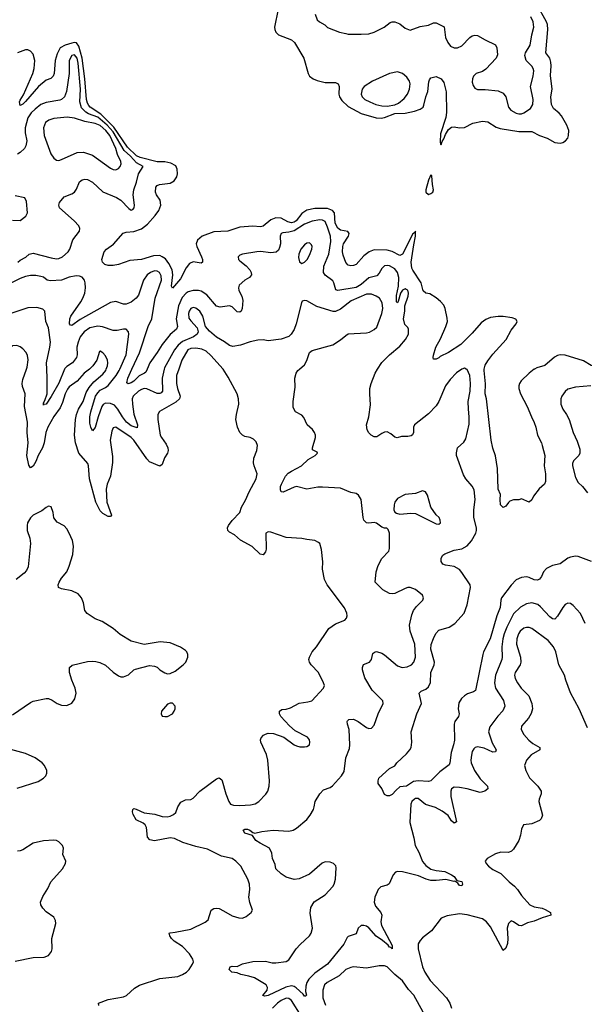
# Model space of a CAD drawing. Header units: inches. Extents: x 2134017 to 2292458, y 756222 to 916513.
# Tile 202 of 256: x 2182286 to 2186657, y 865080 to 872707. Entities that reach past the tile are written whole.
import ezdxf

# ---------------------------------------------------------------- set-up
doc = ezdxf.new("R2010")
doc.units = ezdxf.units.IN
doc.header["$MEASUREMENT"] = 0
doc.layers.add('C1886', color=7, linetype='Continuous')
doc.layers.add('C1887', color=7, linetype='Continuous')

msp = doc.modelspace()

# ---------------------------------------------------------------- linework, layer by layer
at = {"layer": 'C1886', "color": 5}
for points, elevation in [([(2182825.4, 870000), (2182785.8, 869970), (2182731.9, 869908.1), (2182670, 869862.9), (2182655.4, 869844.6), (2182638.3, 869810), (2182617.7, 869742.3), (2182599.5, 869700.5), (2182550, 869632.7), (2182504.2, 869550), (2182489.1, 869510), (2182475.2, 869430), (2182461.7, 869390), (2182427.9, 869332.1), (2182410, 869285.3), (2182390, 869248.7), (2182370, 869234.7), (2182356.6, 869256.6), (2182342.1, 869330), (2182351.5, 869430), (2182343.4, 869510), (2182346.1, 869590), (2182322.4, 869710), (2182327.1, 869810), (2182306.6, 869866.6), (2182303.9, 869890), (2182310, 869920.7), (2182338.4, 870000)], 280), ([(2182633.2, 870000), (2182590, 869892.5), (2182530, 869787.1), (2182490, 869729.8), (2182473.3, 869726.7), (2182470, 869721.2), (2182470, 869738.8), (2182481.4, 869758.6), (2182498.5, 869810), (2182499.9, 869930), (2182495.5, 870000)], 260), ([(2183517.3, 870000), (2183500.7, 869950), (2183499.6, 869890), (2183507.3, 869850), (2183527.8, 869790), (2183522.9, 869770), (2183496.1, 869743.9), (2183369.1, 869670.9), (2183355.8, 869650), (2183354.3, 869610), (2183373.4, 869490), (2183382.8, 869470), (2183419.7, 869419.7), (2183433, 869390), (2183435.8, 869370), (2183431.1, 869350), (2183407.3, 869312.7), (2183390, 869260.5), (2183370, 869249.8), (2183290, 869282.8), (2183270, 869304.3), (2183170, 869449.2), (2183150, 869469.9), (2183030, 869549.7), (2183010, 869545.6), (2182999.8, 869520.2), (2182987.2, 869450), (2183004.1, 869324.1), (2183004.1, 869275.9), (2182989.1, 869170), (2182962.9, 869110), (2182955, 869070), (2182961, 868970), (2182996.5, 868870), (2182990, 868858), (2182970, 868858.9), (2182930, 868881.5), (2182910, 868902.3), (2182874.5, 868970), (2182826.4, 869150), (2182819.1, 869250), (2182813.2, 869270), (2182744.6, 869350), (2182716.9, 869430), (2182710.9, 869489.1), (2182716.9, 869610), (2182725, 869650), (2182741.9, 869690), (2182776.9, 869750), (2182800.5, 869819.5), (2182822.7, 869857.3), (2182858.9, 869901.1), (2182930, 869960.9), (2182953.4, 869990), (2182956.7, 870000)], 280), ([(2183404.3, 870000), (2183390.1, 869930), (2183391, 869830), (2183382, 869818), (2183370, 869810.8), (2183350, 869811.9), (2183270, 869846.5), (2183250, 869849.2), (2183230, 869843.7), (2183206.5, 869830), (2183165.1, 869790), (2183157.3, 869770), (2183158.5, 869730), (2183170.6, 869650.6), (2183198.4, 869570), (2183194.2, 869545.8), (2183150, 869562.1), (2183113.7, 869590), (2183082.2, 869630), (2183046.3, 869690), (2183019.9, 869719.9), (2182990, 869734.1), (2182950, 869736.9), (2182933.1, 869726.9), (2182922.3, 869710), (2182892.4, 869630), (2182870, 869549.3), (2182850, 869522.7), (2182837.4, 869550), (2182830, 869582), (2182828.5, 869630), (2182835.9, 869670), (2182872.6, 869790), (2182890, 869817), (2182910, 869836.3), (2182950, 869856.8), (2182970, 869873.4), (2183032.9, 869950), (2183056.7, 869990), (2183061.3, 870000)], 260), ([(2182898, 865070), (2182897.2, 865090), (2182970, 865117.1), (2183090, 865137.4), (2183111.6, 865148.4), (2183175.7, 865204.3), (2183212.3, 865227.7), (2183370, 865280.2), (2183510, 865295), (2183546, 865310), (2183577.3, 865330), (2183598, 865350), (2183624.7, 865390), (2183631.5, 865410), (2183627.3, 865430), (2183599.6, 865470), (2183546.8, 865526.8), (2183482.9, 865570), (2183462, 865590), (2183449.4, 865610), (2183444, 865630), (2183450, 865634.8), (2183490, 865638.4), (2183610, 865663.2), (2183723.1, 865716.9), (2183745.3, 865734.7), (2183769.6, 865810), (2183790, 865822.4), (2183810, 865824.9), (2183830, 865821.1), (2183865.1, 865805.1), (2183930, 865764.4), (2183982, 865750), (2184010, 865748.4), (2184039.3, 865760.7), (2184077.2, 865790), (2184089.4, 865810), (2184068.5, 865868.5), (2184059.7, 865910), (2184067.7, 865970), (2184066.4, 866010), (2184052.8, 866050), (2183997.2, 866150), (2183960.5, 866190), (2183930, 866208.5), (2183848, 866228), (2183740.7, 866280.7), (2183650, 866301.5), (2183550, 866334.6), (2183484.8, 866364.8), (2183450, 866368.4), (2183330, 866345.9), (2183293.7, 866353.7), (2183275.5, 866375.5), (2183267.7, 866450), (2183257.8, 866470), (2183242.5, 866482.5), (2183188.9, 866510), (2183164.8, 866550), (2183159.7, 866570), (2183162, 866590), (2183170, 866595.8), (2183188.2, 866591.8), (2183250, 866563.5), (2183332.2, 866552.2), (2183390, 866535), (2183427.5, 866532.5), (2183450, 866538.3), (2183476, 866550), (2183493.9, 866566.1), (2183509.7, 866610.3), (2183533.8, 866646.2), (2183570, 866664), (2183610, 866667.3), (2183630, 866676), (2183680.9, 866730), (2183810, 866826), (2183830, 866834.8), (2183850, 866818.8), (2183854, 866810), (2183882, 866710), (2183904.4, 866650), (2183918, 866630), (2183942, 866622), (2183990, 866619), (2184074.1, 866625.9), (2184110, 866633.7), (2184136.2, 866650), (2184192.1, 866707.9), (2184206, 866730), (2184218, 866770), (2184220.8, 866810), (2184208, 866970), (2184195.8, 867015.8), (2184154, 867110), (2184149.4, 867130), (2184155.5, 867144.5), (2184174.8, 867165.2), (2184190, 867173.4), (2184210, 867179.3), (2184250, 867177.6), (2184330.4, 867150.4), (2184410, 867090.5), (2184430, 867081.3), (2184455.1, 867075.1), (2184490, 867074), (2184510, 867077.1), (2184529.3, 867090), (2184532.8, 867110), (2184529.6, 867130), (2184514.5, 867150), (2184419.3, 867199.3), (2184375.9, 867235.9), (2184308.2, 867310), (2184298.7, 867330), (2184298, 867350), (2184315.6, 867364.4), (2184350, 867366.9), (2184382.8, 867377.2), (2184450, 867412.9), (2184517.8, 867422.2), (2184548.5, 867431.5), (2184638, 867530), (2184645.1, 867550), (2184638.4, 867570), (2184598.4, 867650), (2184542.4, 867710), (2184529.6, 867730), (2184525.6, 867750), (2184529.6, 867770), (2184549.6, 867810), (2184583.6, 867850), (2184680.5, 867990), (2184730, 868028.2), (2184803.9, 868056.1), (2184817, 868070), (2184820.7, 868090), (2184819.6, 868110), (2184800.5, 868150), (2184667.6, 868330), (2184645.6, 868370), (2184629.6, 868450), (2184632.8, 868507.2), (2184622.5, 868602.5), (2184610, 868649), (2184598.3, 868658.3), (2184570, 868672.3), (2184510, 868679.5), (2184469.5, 868689.5), (2184350, 868697), (2184230, 868738.4), (2184210, 868740.9), (2184190.6, 868729.4), (2184194.1, 868605.9), (2184190, 868585.2), (2184170, 868562), (2184147, 868567), (2184086.1, 868626.1), (2183994.5, 868674.5), (2183950, 868716.3), (2183910, 868738), (2183898, 868750), (2183894, 868770), (2183901.6, 868790), (2183930, 868828), (2183989.6, 868890), (2184004.2, 868930), (2184035.4, 868984.6), (2184061.4, 869050), (2184116.9, 869150), (2184124.2, 869190), (2184100.7, 869250), (2184095.6, 869275.6), (2184098, 869310), (2184122.7, 869370), (2184126, 869410), (2184115.9, 869435.9), (2184096.8, 869456.8), (2184070, 869469.7), (2184030, 869478.7), (2184010, 869489.6), (2183989.7, 869510), (2183971.8, 869551.8), (2183960.3, 869610), (2183963.5, 869650), (2183982.2, 869730), (2183981.2, 869770), (2183970.8, 869810), (2183899.3, 869939.3), (2183860.6, 870000)], 280), ([(2183272, 870000), (2183262, 869978), (2183251.4, 869968.6), (2183210, 869949), (2183170, 869907), (2183150, 869894.2), (2183127, 869887), (2183114.5, 869894.5), (2183122.2, 869930), (2183154.2, 870000)], 240), ([(2186664.7, 868030), (2186628.6, 868108.6), (2186570, 868169.5), (2186550, 868183.7), (2186530, 868187), (2186510, 868177), (2186490, 868155.1), (2186450, 868085.6), (2186430, 868062.6), (2186410, 868066.2), (2186390, 868080.4), (2186318.8, 868158.8), (2186297, 868177), (2186250, 868189.5), (2186210, 868183), (2186163.4, 868156.6), (2186110, 868105.6), (2186057.5, 868002.5), (2186036.9, 867950), (2186026.9, 867910), (2186017.6, 867850), (2186020.9, 867770), (2186017.8, 867750), (2185970.1, 867630), (2185961.7, 867570), (2185970.2, 867530), (2186032.5, 867432.5), (2186042.3, 867390), (2186027.1, 867352.9), (2185986.7, 867313.3), (2185924.9, 867230), (2185914.9, 867190), (2185945.1, 867105.1), (2185974.4, 867050), (2185970, 867035.3), (2185950, 867034), (2185882.9, 867062.9), (2185830, 867073.3), (2185811.4, 867068.6), (2185801.3, 867058.7), (2185790, 867039.3), (2185782.9, 867010), (2185778.9, 866970), (2185781.8, 866950), (2185808.3, 866890), (2185850, 866826.7), (2185907, 866770), (2185910.4, 866750), (2185888.2, 866730), (2185850, 866721.6), (2185750, 866749.9), (2185690, 866760.2), (2185650, 866761.3), (2185630.3, 866749.7), (2185623.1, 866730), (2185624.7, 866690), (2185667.5, 866492.5), (2185655.1, 866484.9), (2185650, 866484.4), (2185630, 866501.1), (2185602.3, 866542.3), (2185556.5, 866576.5), (2185504.7, 866604.7), (2185426.9, 866626.9), (2185370, 866673.8), (2185350, 866674.8), (2185342.6, 866670), (2185323.2, 866650), (2185314.7, 866630), (2185307.3, 866487.3), (2185337.8, 866370), (2185347.3, 866310), (2185377.3, 866257.3), (2185405.6, 866185.6), (2185430, 866155.3), (2185470, 866128.1), (2185510, 866115.6), (2185578, 866110), (2185630, 866083.6), (2185650.3, 866070), (2185670, 866038), (2185710, 866031.8), (2185714.9, 866010), (2185710, 865998), (2185690, 865999.5), (2185678.3, 866018.3), (2185654.6, 866034.6), (2185647.5, 866032.5), (2185586.3, 866046.3), (2185510, 866037.8), (2185470, 866040.3), (2185432.4, 866050), (2185374.5, 866074.5), (2185250, 866106.4), (2185210.2, 866109.8), (2185196.7, 866103.3), (2185178.2, 866081.8), (2185146.6, 866013.4), (2185130, 866003.1), (2185083, 865990), (2185060.2, 865970), (2185036.5, 865910), (2185029.2, 865870), (2185040.6, 865840.6), (2185083.1, 865790), (2185089, 865770), (2185082, 865718), (2185087.2, 865690), (2185170, 865534.9), (2185170.3, 865509.7), (2185160.2, 865520.2), (2185150, 865521.7), (2185137.6, 865537.6), (2185094.1, 865574.1), (2185046.9, 865606.9), (2184990, 865671.4), (2184970, 865684.6), (2184950, 865690.6), (2184930, 865689.7), (2184907, 865670), (2184890, 865627), (2184830, 865606), (2184821.7, 865598.3), (2184795, 865545), (2184670, 865391.4), (2184570, 865322.4), (2184524.6, 865275.4), (2184510.1, 865250), (2184500.6, 865219.4), (2184498.9, 865178.9), (2184506.8, 865150), (2184498, 865142), (2184490, 865143), (2184479.5, 865159.5), (2184427.5, 865207.5), (2184410, 865217.6), (2184390, 865222), (2184346.2, 865213.8), (2184210, 865148.4), (2184183.9, 865143.9), (2184167.7, 865147.7), (2184201.3, 865190), (2184205.1, 865210), (2184195.1, 865230), (2184104.4, 865284.4), (2184058.9, 865298.9), (2183999, 865310), (2183970, 865323.7), (2183929, 865330), (2183908.7, 865350), (2183915.3, 865370), (2183930, 865374.4), (2183970, 865374), (2184010, 865394.4), (2184090, 865411.4), (2184190, 865413.1), (2184241, 865401), (2184270, 865400.2), (2184350, 865412.2), (2184370, 865423.8), (2184427.4, 865510), (2184456.6, 865543.4), (2184529.8, 865610), (2184543.5, 865630), (2184553.8, 865670), (2184533.6, 865786.4), (2184539.8, 865830), (2184566.6, 865873.4), (2184651.1, 865928.9), (2184710, 865992.4), (2184719.8, 866010), (2184730.8, 866050), (2184736.8, 866136.8), (2184732.9, 866152.9), (2184715.1, 866170), (2184690, 866181.7), (2184650, 866184), (2184627.5, 866172.5), (2184530, 866088.4), (2184450, 866051.6), (2184410, 866046), (2184350, 866065.1), (2184309.6, 866089.6), (2184270, 866129), (2184263.3, 866163.3), (2184242.7, 866210), (2184239.3, 866250), (2184219.5, 866290), (2184147.8, 866327.8), (2184115.4, 866350), (2184088.2, 866388.2), (2184030, 866406.2), (2184016.2, 866430), (2184030, 866437.7), (2184050, 866435.8), (2184067.3, 866430), (2184090, 866410.6), (2184106.8, 866406.8), (2184160.6, 866419.4), (2184248.8, 866428.8), (2184370, 866420.2), (2184403.7, 866430), (2184430, 866445.7), (2184508.2, 866511.8), (2184535.5, 866544.5), (2184559.5, 866590), (2184567, 866610), (2184572.7, 866650), (2184609.6, 866710.4), (2184638, 866742), (2184690, 866759.3), (2184708.3, 866771.7), (2184776.3, 866850), (2184797.4, 866882.6), (2184811.9, 866988.1), (2184838.2, 867061.8), (2184842.6, 867090), (2184837.7, 867210), (2184824.7, 867250), (2184820.7, 867270), (2184823.5, 867276.5), (2184833.6, 867286.4), (2184870, 867288.5), (2184907.7, 867270), (2184970, 867225.3), (2184990, 867217.6), (2185010, 867219.3), (2185030, 867242.8), (2185062, 867330), (2185100.9, 867410), (2185098, 867430), (2185014.3, 867514.3), (2184957.6, 867610), (2184938.9, 867670), (2184939.6, 867690), (2184947.9, 867712.1), (2184994, 867730), (2185009.3, 867750), (2185021.3, 867798.7), (2185031.7, 867808.3), (2185048.2, 867811.8), (2185090, 867799.5), (2185110, 867787.2), (2185210, 867701.7), (2185248.1, 867688.1), (2185286.6, 867693.4), (2185318.4, 867710), (2185336.9, 867730), (2185351.4, 867768.6), (2185346.3, 867870), (2185308.3, 867970), (2185302.8, 868017.2), (2185322, 868098), (2185334, 868130), (2185357.8, 868162.2), (2185406.6, 868210), (2185412.7, 868230), (2185404.5, 868250), (2185350, 868293), (2185310, 868308), (2185290, 868308), (2185270, 868301.3), (2185190, 868263), (2185170, 868258.9), (2185150, 868263), (2185098, 868290), (2185037.6, 868350), (2185044.8, 868430), (2185060.4, 868479.6), (2185090, 868532.4), (2185142.9, 868590), (2185149.6, 868610), (2185149.3, 868729.3), (2185139, 868759), (2185128.9, 868768.9), (2185111.1, 868768.9), (2185090, 868777.2), (2185047.2, 868807.2), (2185030, 868812.3), (2184990, 868807.3), (2184970, 868809.6), (2184950, 868829.3), (2184944.2, 868850), (2184929.6, 868989.6), (2184910, 869025.2), (2184890, 869037), (2184850, 869044.7), (2184770, 869077.8), (2184630, 869087.1), (2184594.5, 869085.5), (2184510, 869071.1), (2184430, 869090.9), (2184410, 869085.7), (2184326.6, 869046.6), (2184310, 869048.7), (2184304.9, 869064.9), (2184305.1, 869090), (2184312.3, 869110), (2184344.6, 869170), (2184365.6, 869194.4), (2184389.1, 869210.9), (2184466.6, 869250), (2184519.4, 869300.6), (2184574, 869330), (2184592.7, 869350), (2184590, 869358), (2184554, 869374), (2184552.7, 869390), (2184577, 869470), (2184577, 869490), (2184569.5, 869510), (2184553.1, 869533.1), (2184512.7, 869570), (2184486.2, 869626.2), (2184470, 869642.7), (2184420.9, 869670), (2184403.8, 869703.8), (2184402.4, 869750), (2184418.3, 869861.7), (2184416.9, 869930), (2184426, 869970), (2184439.6, 869990), (2184451.1, 870000)], 260), ([(2185708.6, 870000), (2185668.1, 869971.9), (2185619.2, 869920.8), (2185582, 869870), (2185531.1, 869750), (2185510, 869716.3), (2185450, 869655.1), (2185342, 869570), (2185334.9, 869550), (2185335.6, 869510), (2185327.7, 869492.3), (2185316.5, 869483.5), (2185290, 869478), (2185241.6, 869478.4), (2185209.4, 869469.4), (2185190, 869474), (2185160.1, 869500.1), (2185130, 869513.6), (2185110, 869511.6), (2185090, 869502.9), (2185050, 869475.1), (2185030, 869476.4), (2185007.9, 869487.9), (2184987.9, 869507.9), (2184976, 869530), (2184971.3, 869570), (2184989.7, 869630.3), (2185002.5, 869722.5), (2184996.2, 869810), (2184998, 869850), (2185007.1, 869890), (2185037.3, 869970), (2185056.4, 870000)], 240), ([(2186711.8, 868510), (2186610, 868549.6), (2186590, 868551.5), (2186550, 868544.7), (2186530, 868534.7), (2186470, 868491.1), (2186410, 868478.6), (2186363.4, 868456.6), (2186340.2, 868430), (2186326.5, 868393.5), (2186310, 868374.5), (2186294.1, 868365.9), (2186270, 868368.7), (2186230, 868387.3), (2186210, 868391.2), (2186170, 868387), (2186130, 868369.2), (2186090, 868326.6), (2186016.9, 868230), (2186010.9, 868210), (2186007.1, 868152.9), (2185979.6, 868090), (2185929.1, 867910), (2185877, 867810), (2185870.8, 867790), (2185814.9, 867510), (2185800, 867500), (2185753.9, 867486.1), (2185728.8, 867470), (2185706.5, 867450), (2185685.9, 867414.1), (2185680.7, 867370), (2185687.4, 867330), (2185682.6, 867310), (2185655.3, 867270), (2185650.3, 867250), (2185652.7, 867127.3), (2185645.8, 867090), (2185626, 867030), (2185616.9, 866950), (2185610, 866935.1), (2185538.7, 866881.3), (2185470, 866811.8), (2185450, 866806.6), (2185370, 866811.6), (2185333.9, 866806.1), (2185281, 866770), (2185230, 866764.2), (2185200.3, 866739.7), (2185170, 866704.7), (2185150, 866695.1), (2185130, 866696.2), (2185110, 866706), (2185091, 866751), (2185062.4, 866790), (2185060.5, 866810), (2185067.6, 866832.4), (2185150, 866906), (2185191.4, 866928.6), (2185207, 866950), (2185280.5, 867019.5), (2185306.3, 867050), (2185316.9, 867070), (2185321.3, 867110), (2185318, 867190), (2185361.3, 867330), (2185396.2, 867410), (2185378, 867490), (2185393.2, 867506.8), (2185430, 867521.8), (2185450, 867538), (2185467.6, 867572.4), (2185469.9, 867650), (2185494, 867710), (2185496.5, 867730), (2185469.9, 867830.1), (2185472.5, 867867.5), (2185490, 867913), (2185507.7, 867952.3), (2185530, 867977.7), (2185610, 868000.7), (2185656, 868030), (2185726, 868110), (2185750, 868174), (2185776.2, 868310), (2185772.4, 868330), (2185710, 868425.7), (2185690, 868447.7), (2185650, 868470.7), (2185582, 868482), (2185560.9, 868490), (2185549.7, 868509.7), (2185550, 868536), (2185562, 868558), (2185577.2, 868570), (2185650, 868598.4), (2185710, 868609.2), (2185750, 868632.6), (2185783.8, 868670), (2185816.5, 868730), (2185822.4, 868750), (2185822.2, 868770), (2185800.9, 868850), (2185802, 868910), (2185813.6, 868990), (2185804.6, 869064.6), (2185790, 869094.7), (2185739.6, 869150), (2185720.8, 869180.8), (2185667.1, 869330), (2185667.2, 869352.8), (2185675.8, 869390), (2185725.2, 869434.8), (2185740, 869460), (2185765.4, 869574.6), (2185766.9, 869630), (2185759.6, 869690), (2185758.6, 869750), (2185773.1, 869830), (2185777.4, 869890), (2185771.1, 869951.1), (2185750, 869996.2), (2185742.7, 870000)], 240), ([(2186271.3, 870000), (2186270, 869999.3), (2186230, 869968.8), (2186169.1, 869910.9), (2186154.7, 869890), (2186150.2, 869870), (2186151.6, 869850), (2186162.3, 869810), (2186214.7, 869710), (2186247.2, 869630), (2186270, 869586.8), (2186283.1, 869550), (2186294, 869490), (2186326, 869430), (2186332.2, 869410), (2186352.4, 869330), (2186347.7, 869250), (2186356.3, 869190), (2186357.3, 869130), (2186350, 869108.7), (2186307.1, 869072.9), (2186264, 869016), (2186250, 868988.7), (2186230, 868969), (2186170, 868995.3), (2186150, 868988), (2186110, 868988), (2186082, 868978), (2186070, 868968), (2186050, 868938), (2186030, 868928.7), (2186009.5, 868949.5), (2186006, 868990), (2186009, 869030), (2185989.5, 869070), (2185986, 869230), (2185969.5, 869329.5), (2185950, 869388), (2185937, 869450), (2185899.8, 869770), (2185890.9, 869810), (2185892.9, 869887.1), (2185881.2, 869990), (2185883.3, 870000)], 220), ([(2186708.2, 869871.8), (2186590, 869860.9), (2186530, 869844), (2186510, 869827.6), (2186483.7, 869790), (2186476.5, 869770), (2186474.6, 869730), (2186490.2, 869690.2), (2186520.3, 869650), (2186541.1, 869610), (2186572.2, 869510), (2186602.5, 869442.5), (2186621.5, 869381.5), (2186622.3, 869350), (2186614, 869330), (2186573.4, 869290), (2186566, 869270), (2186565.4, 869250), (2186590, 869160.7), (2186610, 869122.4), (2186642.4, 869090), (2186681.1, 869041.1)], 240), ([(2182230, 867322), (2182370, 867419.1), (2182390, 867428), (2182490, 867448), (2182510, 867448), (2182536.7, 867436.7), (2182576, 867410), (2182610, 867396.4), (2182650, 867394.9), (2182690, 867414), (2182712.9, 867447.1), (2182722.4, 867490), (2182716.3, 867530), (2182689.6, 867590), (2182671.6, 867650), (2182672.7, 867690), (2182691.8, 867708.2), (2182810, 867735.3), (2182850, 867738.7), (2182875.8, 867735.8), (2182907.2, 867727.2), (2182950, 867706), (2183010, 867652.7), (2183050, 867624.4), (2183070, 867617.1), (2183090, 867617.1), (2183127.9, 867632.1), (2183169.2, 867670), (2183183.3, 867676.7), (2183290, 867704), (2183330, 867698.8), (2183350, 867690.8), (2183371, 867670), (2183410, 867647.7), (2183430, 867640.7), (2183450, 867643), (2183490, 867660.4), (2183551.5, 867710), (2183571.2, 867730), (2183586.6, 867770), (2183587.6, 867790), (2183579.6, 867810), (2183570, 867820.7), (2183530, 867846), (2183450, 867879.6), (2183373.2, 867886.8), (2183250, 867866.6), (2183150, 867891.8), (2183064, 867944), (2183009.3, 867990), (2182924.8, 868044.8), (2182870, 868066.6), (2182807.6, 868107.6), (2182789.8, 868130), (2182779.3, 868190), (2182763.8, 868230), (2182739, 868259), (2182690, 868284.1), (2182610, 868297.6), (2182587.5, 868307.5), (2182584.5, 868330), (2182591.5, 868350), (2182610, 868381.6), (2182649.8, 868430.2), (2182670, 868474), (2182696.1, 868563.9), (2182703, 868630), (2182693.9, 868673.9), (2182670, 868729.6), (2182650, 868762.9), (2182630, 868787.6), (2182575.6, 868815.6), (2182550, 868849), (2182544.5, 868890), (2182530, 868933.2), (2182510, 868939.3), (2182490, 868929.3), (2182457.4, 868902.6), (2182391.5, 868868.5), (2182370, 868849.4), (2182347.6, 868810), (2182342.7, 868790), (2182344.4, 868750), (2182363.2, 868690), (2182369.1, 868649.1), (2182351.4, 868470), (2182338.8, 868441.2), (2182320.2, 868419.8), (2182259.5, 868370)], 320), ([(2186682.3, 867222.3), (2186616.4, 867370), (2186550, 867492.3), (2186513.6, 867590), (2186503.4, 867630), (2186459.4, 867710), (2186436.7, 867810), (2186418.4, 867850), (2186377.2, 867897.2), (2186250, 867991.1), (2186230, 867999.8), (2186210, 867999.3), (2186190, 867992.7), (2186161.6, 867970), (2186148.2, 867950), (2186134.5, 867910), (2186133.1, 867870), (2186162.1, 867770), (2186165.7, 867730), (2186160.6, 867710), (2186121.1, 867650), (2186117.8, 867630), (2186122.6, 867602.6), (2186139.1, 867570), (2186168.2, 867528.2), (2186226.9, 867470), (2186251.9, 867410), (2186255, 867370), (2186246.9, 867333.1), (2186224.2, 867295.8), (2186170, 867234.5), (2186167.6, 867210), (2186189.3, 867169.3), (2186227.1, 867127.1), (2186259.6, 867099.6), (2186313.7, 867070), (2186312.2, 867050), (2186246.8, 867013.2), (2186208.5, 866970), (2186193.4, 866930), (2186203.7, 866890), (2186233.5, 866833.5), (2186298.3, 866770), (2186322.6, 866730), (2186322.6, 866710), (2186307.2, 866670), (2186305.2, 866650), (2186334.6, 866545.4), (2186322.6, 866517.4), (2186310, 866505.1), (2186250, 866477.4), (2186186, 866470), (2186170, 866438), (2186162.4, 866390), (2186150.3, 866350), (2186110, 866280.7), (2186094.8, 866265.2), (2186070, 866256.4), (2186010, 866258), (2185970, 866246), (2185904, 866210), (2185890.7, 866190), (2185898, 866170), (2185915.8, 866150), (2185950, 866123.2), (2186012.3, 866092.3), (2186074.3, 866030), (2186116.4, 865996.4), (2186140.2, 865970), (2186170, 865922.7), (2186235.3, 865850), (2186270, 865834.7), (2186330, 865824.1), (2186354.2, 865814.2), (2186396.5, 865790), (2186399.3, 865770), (2186330, 865749.9), (2186270, 865722.8), (2186218, 865710), (2186170, 865687.3), (2186150, 865689.8), (2186110, 865718.7), (2186090, 865727), (2186070, 865706.6), (2186058.9, 865670), (2186065.5, 865590), (2186062.1, 865550), (2186050, 865514.3), (2186030, 865497.4), (2185930, 865680.4), (2185899.3, 865719.3), (2185870, 865741.3), (2185750, 865772.4), (2185690, 865780.4), (2185594.4, 865765.6), (2185550, 865746), (2185474.9, 865650), (2185404.7, 865595.3), (2185385.7, 865574.3), (2185371.5, 865548.5), (2185370.2, 865510), (2185404.2, 865370), (2185421.5, 865330), (2185465.1, 865265.1), (2185589.3, 865130), (2185615.8, 865090), (2185628.3, 865050)], 280), ([(2182265.1, 866754.9), (2182430, 866806.3), (2182470, 866832.7), (2182487.3, 866850), (2182496.2, 866870), (2182495.6, 866890), (2182476.9, 866930), (2182460.5, 866950), (2182404.7, 866990), (2182330, 867023.5), (2182190, 867060.5)], 320), ([(2182250, 865413.8), (2182390, 865443.2), (2182474.9, 865445.1), (2182510, 865459.3), (2182532.4, 865490), (2182536.4, 865510), (2182535.6, 865590), (2182565.1, 865705.1), (2182564.2, 865730), (2182550, 865755.6), (2182490, 865796.9), (2182464.6, 865824.6), (2182449.7, 865850), (2182447.1, 865870), (2182464.7, 865915.3), (2182503.3, 865976.7), (2182527.6, 866030), (2182617, 866130), (2182640.9, 866170), (2182642, 866190), (2182621, 866241), (2182625.6, 866290), (2182618.4, 866310), (2182590, 866339.6), (2182570, 866349.6), (2182550, 866351.5), (2182470, 866346), (2182390, 866328.5), (2182310, 866276.1), (2182290, 866268.7), (2182270, 866266.6)], 320), ([(2185410, 865018), (2185336.3, 865150), (2185294.9, 865194.9), (2185250, 865262), (2185189.9, 865309.9), (2185131.2, 865370), (2185110, 865378.5), (2185070, 865377.3), (2184970, 865360.9), (2184870.2, 865369.8), (2184850, 865366.4), (2184810, 865349.8), (2184759, 865301), (2184666, 865250), (2184645.8, 865230), (2184632.3, 865190), (2184633.6, 865130), (2184652.7, 865072.7)], 280), ([(2184466.3, 864990), (2184391.2, 865110), (2184370, 865126.1), (2184350, 865128), (2184310, 865110.4), (2184282.7, 865090), (2184242.6, 865050)], 280)]:
    msp.add_lwpolyline(points, dxfattribs=dict(at, elevation=elevation))
for points, elevation in [([(2185403.5, 869056.5), (2185350, 869036), (2185270.6, 869029.4), (2185210, 868997.2), (2185190.7, 868970), (2185184.9, 868950), (2185182.8, 868910), (2185190, 868892), (2185203.6, 868883.6), (2185230, 868878), (2185315.5, 868884.5), (2185350, 868882), (2185510, 868800.7), (2185530, 868798.8), (2185544, 868810), (2185541.2, 868830), (2185532.7, 868850), (2185511.6, 868871.6), (2185469.3, 868930), (2185442.9, 869022.9), (2185428, 869050)], 260), ([(2183450, 867414), (2183430, 867406), (2183384.9, 867350), (2183382, 867330), (2183390, 867311.3), (2183410, 867308.2), (2183430, 867310.7), (2183469.2, 867330), (2183482, 867350), (2183489.5, 867370), (2183489.4, 867390), (2183470, 867411.6)], 320)]:
    msp.add_lwpolyline(points, close=True, dxfattribs=dict(at, elevation=elevation))
at = {"layer": 'C1887', "color": 5}
for points, elevation in [([(2184288, 872788), (2184258.7, 872650), (2184260.3, 872630), (2184268.4, 872610), (2184290.3, 872590.3), (2184390, 872551.7), (2184413.7, 872530), (2184486, 872410), (2184520.4, 872290), (2184530.5, 872270), (2184559.1, 872250), (2184590, 872236.5), (2184650, 872221.7), (2184730, 872219.5), (2184751.4, 872211.4), (2184760.2, 872190), (2184756.3, 872130), (2184761.6, 872110), (2184780.1, 872080.1), (2184830, 872034.8), (2184930, 871979.5), (2185045.9, 871945.9), (2185085.2, 871945.2), (2185110, 871950.1), (2185190, 871979.4), (2185270, 871982.8), (2185341.4, 871998.6), (2185385.7, 872014.3), (2185409, 872030), (2185415, 872045), (2185429.8, 872109.8), (2185445.8, 872150), (2185453.9, 872226.1), (2185459.1, 872240.9), (2185470, 872257.1), (2185510, 872267.7), (2185547.9, 872247.9), (2185570, 872221), (2185587.3, 872147.3), (2185590.8, 871989.2), (2185584.4, 871950), (2185544.3, 871824.3), (2185542, 871762), (2185544.2, 871744.2), (2185550, 871737.3), (2185556.2, 871763.8), (2185570, 871785.3), (2185581.4, 871818.6), (2185604.6, 871855.4), (2185630, 871874.3), (2185650, 871877.6), (2185690, 871870.5), (2185730, 871873), (2185794.1, 871905.9), (2185870, 871921.3), (2185910, 871914.9), (2185974.5, 871874.5), (2186004.9, 871864.9), (2186150, 871842.4), (2186250, 871841.6), (2186310, 871810.1), (2186370, 871789.6), (2186430, 871756.7), (2186469.5, 871750.5), (2186490, 871756), (2186512.6, 871770), (2186529.9, 871790), (2186535.5, 871810), (2186537.1, 871850), (2186523.2, 871890), (2186481.5, 871961.5), (2186463.5, 871983.5), (2186418.7, 872018.7), (2186402.4, 872050), (2186399.2, 872110), (2186408.2, 872170), (2186395.1, 872275.1), (2186400.8, 872350), (2186398.6, 872378.6), (2186389.2, 872409.2), (2186359.8, 872450), (2186373.7, 872630), (2186371.4, 872670), (2186365.6, 872690), (2186290, 872824.2)], 220), ([(2184573, 872750), (2184590, 872706.8), (2184606.8, 872690), (2184648.2, 872668.2), (2184670, 872647.3), (2184762, 872610), (2184810, 872599.3), (2184830, 872595.5), (2184930, 872595.5), (2184990, 872598.8), (2185030, 872610.6), (2185109, 872650), (2185154, 872686), (2185169.3, 872690.7), (2185190, 872690.7), (2185230, 872676.3), (2185270, 872641), (2185310, 872626), (2185386.6, 872653.4), (2185450, 872666), (2185490, 872682), (2185510, 872684), (2185571.5, 872651.5), (2185582.7, 872570), (2185599.8, 872530), (2185622.1, 872502.1), (2185650, 872488.7), (2185674.5, 872490), (2185710, 872505.7), (2185769.9, 872570.1), (2185790, 872582.3), (2185810, 872587.5), (2185830, 872585.4), (2185890, 872550.2), (2185970, 872513.7), (2185980.8, 872490), (2185985.4, 872434.6), (2185974.6, 872410), (2185895.5, 872324.5), (2185870, 872306.2), (2185820.3, 872290), (2185800.2, 872270), (2185792.2, 872250), (2185790, 872222), (2185796.9, 872196.9), (2185810, 872177.6), (2185830, 872166.5), (2185890, 872166.7), (2185990, 872155.6), (2186030, 872137.4), (2186050.8, 872110.8), (2186070, 872028.7), (2186087.3, 872007.3), (2186130, 871982.3), (2186150, 871977.5), (2186170, 871978.8), (2186190, 871986.7), (2186240.3, 872019.7), (2186259.5, 872050), (2186260.2, 872090), (2186241.8, 872190), (2186261.4, 872270), (2186265.4, 872310), (2186261, 872330), (2186250, 872347.4), (2186206.1, 872390), (2186196.5, 872430), (2186201.8, 872450), (2186238.5, 872510), (2186250.9, 872590), (2186265.8, 872650), (2186262.6, 872690), (2186244.4, 872730)], 240), ([(2185883.3, 870000), (2185889.3, 870030), (2185910, 870063.8), (2185950, 870116.3), (2186051.1, 870228.9), (2186090, 870301.7), (2186129.7, 870350), (2186138.4, 870370), (2186127.9, 870387.9), (2186097.6, 870397.6), (2186030, 870407.8), (2185990, 870408.9), (2185930, 870400.3), (2185894, 870386), (2185860, 870360), (2185790, 870278.7), (2185701.3, 870190), (2185604.9, 870130), (2185542, 870098), (2185530, 870087), (2185510, 870077.2), (2185490, 870078), (2185486, 870090), (2185489.3, 870109.3), (2185508, 870170), (2185543.8, 870236.2), (2185585.4, 870330), (2185597.4, 870370), (2185595.6, 870395.6), (2185580.5, 870470), (2185570, 870495.1), (2185544.9, 870524.9), (2185510, 870551.8), (2185462.5, 870582.5), (2185429.1, 870589.1), (2185410, 870606), (2185394.2, 870670), (2185330, 870765.8), (2185322.9, 870782.9), (2185316.8, 870830), (2185336.6, 870963.4), (2185351.1, 871030), (2185350.3, 871070.3), (2185343.6, 871056.4), (2185330, 871048.3), (2185250, 870889.9), (2185230, 870881.6), (2185170, 870911.7), (2185130, 870921.3), (2185030, 870924), (2184992.4, 870910), (2184950, 870877.3), (2184890, 870811.5), (2184870, 870802.4), (2184850, 870799.6), (2184830, 870806), (2184810, 870827), (2184790, 870882.7), (2184786.3, 870910), (2184787.8, 870950), (2184793.2, 870970), (2184830.7, 871030), (2184837.6, 871050), (2184825.8, 871065.8), (2184770, 871078), (2184750, 871091.3), (2184729.6, 871130), (2184723.7, 871210), (2184708.4, 871230), (2184670, 871244.8), (2184570, 871245.8), (2184510, 871231.5), (2184470, 871206.9), (2184426, 871150), (2184410, 871139.1), (2184390, 871134.3), (2184361.8, 871141.8), (2184310, 871170.9), (2184270, 871173.1), (2184230, 871155.7), (2184170, 871107.4), (2184150, 871101.4), (2184090, 871108), (2183990, 871099.4), (2183897.3, 871070), (2183790, 871063.2), (2183699.1, 871030), (2183661.3, 870998.7), (2183653.4, 870970), (2183657.4, 870950), (2183693.6, 870870), (2183700.2, 870850), (2183700.4, 870830), (2183690, 870822), (2183630, 870830.8), (2183601.6, 870818.4), (2183575.3, 870784.7), (2183530, 870699.1), (2183470, 870627), (2183462.5, 870642.5), (2183472.4, 870730), (2183465.3, 870770), (2183439.8, 870819.8), (2183413.7, 870853.7), (2183390, 870871.2), (2183370, 870879.6), (2183321.6, 870878.4), (2183230, 870848.6), (2183138.6, 870841.4), (2183050, 870811.5), (2183010, 870802.7), (2182970, 870802.7), (2182945.2, 870810), (2182926, 870830), (2182921.2, 870850), (2182939.7, 870910), (2182956.9, 870930), (2183012, 870968), (2183085.9, 871054.1), (2183110, 871061.5), (2183170, 871065.8), (2183230, 871087.6), (2183276.2, 871123.8), (2183333.8, 871190), (2183362.2, 871230), (2183377.7, 871270), (2183372.9, 871310), (2183344.4, 871350), (2183338.2, 871370), (2183340.9, 871410), (2183350, 871421.7), (2183369.3, 871430), (2183450, 871441.5), (2183481.2, 871458.8), (2183502.5, 871490), (2183506.7, 871513.3), (2183505.2, 871550), (2183494.1, 871574.1), (2183455.4, 871595.4), (2183410, 871606.7), (2183350, 871604.9), (2183218.5, 871638.5), (2183190, 871653.3), (2183119.7, 871719.7), (2183014.8, 871874.8), (2182914.3, 871974.3), (2182832.1, 872030), (2182821.8, 872041.8), (2182810, 872061.3), (2182803.2, 872090), (2182790.6, 872250), (2182769.8, 872410), (2182743.3, 872503.3), (2182727, 872527), (2182710, 872530.2), (2182690, 872525.6), (2182637.1, 872510), (2182599.1, 872490), (2182577.2, 872442.8), (2182561.1, 872390), (2182551.8, 872290), (2182544.7, 872270), (2182527.2, 872252.8), (2182490, 872238), (2182432.1, 872190), (2182330, 872072.3), (2182310, 872051.7), (2182290, 872043.1), (2182285, 872070), (2182290, 872084.2), (2182315.3, 872124.7), (2182386.7, 872290), (2182398.8, 872330), (2182401.9, 872390), (2182390, 872439.7), (2182370, 872463.8), (2182350, 872474.4), (2182330, 872475), (2182270, 872450.6)], 220), ([(2182270.8, 870829.2), (2182290, 870844.2), (2182333.5, 870866.5), (2182358, 870890), (2182390, 870898), (2182530, 870861.5), (2182570, 870855.7), (2182590, 870858.4), (2182618.5, 870870), (2182662.2, 870910), (2182674.8, 870930), (2182698, 871002), (2182749.4, 871070), (2182752.3, 871090), (2182745.1, 871110), (2182708.2, 871150), (2182594, 871250), (2182587.8, 871270), (2182593.6, 871290), (2182630, 871335.3), (2182690, 871358.3), (2182710, 871370.4), (2182726.3, 871393.7), (2182748.3, 871450), (2182770, 871467.4), (2182790, 871471.6), (2182810, 871469), (2182848.6, 871448.6), (2182930, 871372.6), (2183034.9, 871330), (2183069.4, 871309.4), (2183130, 871244.2), (2183150, 871232.7), (2183162.9, 871237.1), (2183173, 871250), (2183175.1, 871270), (2183165, 871350), (2183168.9, 871390), (2183190.5, 871449.5), (2183205.6, 871514.4), (2183242.4, 871570), (2183190, 871599.6), (2183145.1, 871650), (2183094.9, 871694.9), (2183010, 871839.3), (2182963.6, 871890), (2182890, 871952.5), (2182818.2, 871978.2), (2182797.1, 871990), (2182765.7, 872025.7), (2182750.9, 872070), (2182756.4, 872170), (2182737.9, 872370), (2182730, 872408.9), (2182710, 872435.6), (2182690, 872428.8), (2182669.5, 872390), (2182669.5, 872290), (2182648.9, 872151.1), (2182632.4, 872110), (2182610.3, 872090), (2182595.8, 872084.2), (2182490, 872064.7), (2182450.6, 872049.4), (2182404.9, 872015.1), (2182374.9, 871985.1), (2182350, 871947.8), (2182329.5, 871870), (2182327.8, 871830), (2182340.2, 871770), (2182334.3, 871730), (2182322.3, 871710), (2182290, 871678.5), (2182270, 871666.6)], 240), ([(2182230, 871154.6), (2182290, 871150.5), (2182334.7, 871185.3), (2182345.1, 871210), (2182338.6, 871298.6), (2182326.8, 871326.8), (2182250, 871342)], 260), ([(2185056.4, 870000), (2185090, 870052.7), (2185148.2, 870110), (2185230, 870177.7), (2185272, 870230), (2185297.3, 870270), (2185296.9, 870310), (2185290, 870323.7), (2185266.9, 870346.9), (2185257, 870390), (2185266.6, 870450), (2185268.1, 870491.9), (2185294.6, 870565.4), (2185296.2, 870590), (2185290, 870611.3), (2185277.8, 870617.8), (2185270, 870621.1), (2185249.2, 870610.8), (2185233.4, 870590), (2185217, 870523), (2185210, 870513.2), (2185202, 870522), (2185204, 870570), (2185217.7, 870642.3), (2185220.9, 870710), (2185211.6, 870750), (2185190, 870776.8), (2185150, 870799.8), (2185130, 870804.1), (2185110, 870800.4), (2185090, 870778.7), (2185070, 870743.5), (2185050, 870723.1), (2184990, 870708.3), (2184930, 870656.2), (2184890, 870631.8), (2184750, 870609.8), (2184734.2, 870614.2), (2184718, 870670), (2184710, 870683.6), (2184650, 870728.3), (2184639, 870750), (2184641.3, 870798.7), (2184680.5, 870890), (2184695.6, 870990), (2184693, 871030), (2184670, 871101), (2184650, 871142.8), (2184630, 871154.5), (2184610, 871156.1), (2184550, 871146.1), (2184490, 871122.2), (2184410, 871072.6), (2184370, 871061.6), (2184323.4, 871056.6), (2184310.2, 871049.8), (2184302.4, 871030), (2184304.1, 870970), (2184298.7, 870941.3), (2184290, 870922), (2184272.6, 870907.4), (2184230, 870901.1), (2184150, 870910.8), (2184122, 870910), (2184010.4, 870889.6), (2183990, 870882.7), (2183977.3, 870870), (2183980.5, 870850), (2183990, 870839.1), (2184040, 870800), (2184066.7, 870770), (2184079.1, 870750), (2184081, 870730), (2184066, 870710), (2184030, 870689.3), (2183984, 870650), (2183980.4, 870630), (2183983.1, 870610), (2184005, 870565), (2184012.4, 870532.4), (2184009.4, 870470.6), (2184000.8, 870450), (2183990, 870441.6), (2183970, 870444.4), (2183930, 870482.3), (2183910, 870489.7), (2183839, 870481), (2183810, 870488.5), (2183736.1, 870576.1), (2183690, 870603.2), (2183670, 870608.2), (2183630, 870609.1), (2183590, 870599.2), (2183575.2, 870590), (2183544.4, 870555.6), (2183514.5, 870490), (2183498.1, 870390), (2183507.2, 870330), (2183501.2, 870310), (2183450, 870269.8), (2183388.9, 870190), (2183351.5, 870128.5), (2183294.6, 870050), (2183272, 870000)], 240), ([(2183154.2, 870000), (2183212.4, 870127.6), (2183281.3, 870330), (2183309.9, 870390), (2183335.8, 870550), (2183383.4, 870690), (2183382.4, 870722.4), (2183368.7, 870748.7), (2183350, 870758.7), (2183330, 870760.6), (2183299.5, 870750), (2183273.8, 870730), (2183244.4, 870690), (2183207, 870573), (2183188.8, 870550), (2183150, 870518.5), (2183110, 870502.7), (2183090, 870503.9), (2183030, 870523.9), (2182990, 870515.6), (2182754.7, 870385.3), (2182690, 870338), (2182680.4, 870340.4), (2182671.3, 870351.3), (2182674, 870390), (2182681.8, 870410), (2182759.1, 870520.9), (2182775.9, 870550), (2182790.5, 870590), (2182795.7, 870630), (2182792.7, 870670), (2182786.5, 870690), (2182770, 870712.5), (2182750, 870721), (2182722.7, 870722.7), (2182670, 870711.9), (2182610, 870689.9), (2182524.5, 870684.5), (2182499.6, 870690), (2182471.5, 870711.5), (2182450, 870718.8), (2182410, 870726.5), (2182370, 870725), (2182330, 870717.9), (2182290, 870703.4), (2182202.6, 870657.4)], 240), ([(2184451.1, 870000), (2184490, 870034), (2184510, 870066.8), (2184530.8, 870129.2), (2184550, 870144.9), (2184710, 870188.8), (2184770, 870226), (2184810, 870262), (2184830, 870273.6), (2184970, 870280.7), (2184993.1, 870286.9), (2185030, 870307.4), (2185050, 870326), (2185090, 870430.4), (2185097.2, 870470), (2185093.5, 870513.5), (2185072.1, 870550), (2185046.7, 870566.7), (2185010, 870582.3), (2184970, 870581.6), (2184851.7, 870530), (2184770, 870465.3), (2184730, 870447.4), (2184712.4, 870447.6), (2184585.5, 870485.5), (2184510, 870529.2), (2184490, 870533.2), (2184474, 870526), (2184466.6, 870513.4), (2184427.7, 870352.3), (2184411.5, 870308.5), (2184388.9, 870271.1), (2184370, 870254), (2184310, 870233.3), (2184210, 870219.5), (2184170, 870227), (2184130, 870225.6), (2184070, 870211.1), (2183995, 870185), (2183935.8, 870175.8), (2183910, 870183), (2183872.7, 870212.7), (2183810, 870246.9), (2183754.5, 870294.5), (2183725.1, 870330), (2183703.2, 870410), (2183679.8, 870450), (2183650, 870473.6), (2183630, 870478.3), (2183610, 870470.7), (2183597.6, 870450), (2183592.2, 870430), (2183595.8, 870395.8), (2183610, 870373.2), (2183660.7, 870320.7), (2183668.2, 870290), (2183662.7, 870277.3), (2183659.1, 870270), (2183631.5, 870250), (2183545.7, 870214.3), (2183514.1, 870185.9), (2183484, 870150), (2183406.4, 870010), (2183404.3, 870000)], 260), ([(2182495.5, 870000), (2182492.3, 870050), (2182520.1, 870170), (2182523.7, 870210), (2182510, 870319), (2182489.6, 870370), (2182479.3, 870450), (2182465.8, 870465.8), (2182418.2, 870478.2), (2182350, 870474.8), (2182210, 870427.7)], 260), ([(2183061.3, 870000), (2183111.5, 870110), (2183130.8, 870270.8), (2183127.8, 870290), (2183110, 870309.6), (2183090, 870311), (2183040.7, 870299.3), (2183010, 870298.9), (2182928.2, 870328.2), (2182890, 870332.7), (2182830, 870319), (2182783.9, 870290), (2182753.9, 870250), (2182737.6, 870210), (2182728.7, 870170), (2182731.4, 870110), (2182726.3, 870090), (2182694, 870050), (2182650, 870020.3), (2182635.2, 870004.8), (2182633.2, 870000)], 260), ([(2182338.4, 870000), (2182344.1, 870015.9), (2182351.6, 870071.6), (2182346.9, 870106.9), (2182335.8, 870130), (2182310, 870158.7), (2182290, 870173), (2182263.1, 870183.1), (2182230, 870179.7), (2182196.9, 870150), (2182130, 870072.4), (2182017.1, 870000)], 280), ([(2182956.7, 870000), (2182964.6, 870024.6), (2182967.3, 870050), (2182965.1, 870070), (2182950, 870102.7), (2182930, 870126), (2182910, 870139), (2182903.5, 870136.5), (2182884, 870070), (2182852.9, 870027.1), (2182830, 870003.5), (2182825.4, 870000)], 280), ([(2183860.6, 870000), (2183860.4, 870000.4), (2183766.5, 870106.5), (2183730, 870138.5), (2183695.2, 870155.2), (2183650, 870162.7), (2183610, 870161.2), (2183587.9, 870150), (2183540.4, 870070), (2183517.3, 870000)], 280), ([(2186823.5, 870000), (2186810, 870006.2), (2186710, 870028.2), (2186650, 870065.6), (2186510, 870109.1), (2186470, 870110.6), (2186450, 870105), (2186427.7, 870092.3), (2186352, 870028), (2186290, 870009.8), (2186271.3, 870000)], 220), ([(2185742.7, 870000), (2185730, 870006.6), (2185710, 870001), (2185708.6, 870000)], 240)]:
    msp.add_lwpolyline(points, dxfattribs=dict(at, elevation=elevation))
for points, elevation in [([(2185210, 872302.6), (2185150, 872290.8), (2185016.4, 872230), (2184953.7, 872190), (2184937.6, 872170), (2184930.2, 872130), (2184936.9, 872110), (2184956.9, 872090), (2184996, 872070), (2185043.1, 872050), (2185090, 872039.3), (2185130, 872038.1), (2185190, 872047.5), (2185219.5, 872060.5), (2185263.5, 872096.5), (2185288.7, 872130), (2185304.8, 872170), (2185307.8, 872210), (2185303.1, 872230), (2185282.8, 872262.8), (2185250, 872289.7)], 240), ([(2182652.3, 871952.3), (2182550, 871942.4), (2182510.6, 871929.4), (2182485.8, 871910), (2182469.5, 871870), (2182475.7, 871810), (2182527.3, 871667.3), (2182550, 871633.4), (2182570, 871618), (2182590, 871617.6), (2182610, 871623.7), (2182730, 871677.5), (2182780.4, 871680.4), (2182850, 871656.5), (2182990, 871557.4), (2183010, 871546.3), (2183030, 871543.6), (2183050, 871553.4), (2183063.5, 871570), (2183070.7, 871590), (2183069.8, 871610), (2183043.8, 871663.8), (2183029.9, 871710), (2182983.1, 871810), (2182953.3, 871850), (2182910, 871887.1), (2182870, 871903.9), (2182790, 871919.1), (2182710, 871943.6)], 260), ([(2185470, 871505.1), (2185450, 871462.9), (2185431, 871390), (2185430.2, 871370.2), (2185450, 871353.8), (2185470, 871360.2), (2185484.7, 871370), (2185489.8, 871390), (2185481.5, 871430), (2185476.5, 871496.5)], 220), ([(2184530, 870978.4), (2184510, 870975.1), (2184490, 870962.4), (2184463.6, 870930), (2184447.2, 870890), (2184445.7, 870865.7), (2184452.3, 870832.3), (2184470, 870819.3), (2184490, 870828.7), (2184512, 870850), (2184530, 870882.4), (2184548.3, 870930), (2184549.6, 870950), (2184544.4, 870964.4)], 260)]:
    msp.add_lwpolyline(points, close=True, dxfattribs=dict(at, elevation=elevation))

doc.saveas('drawing.dxf')
